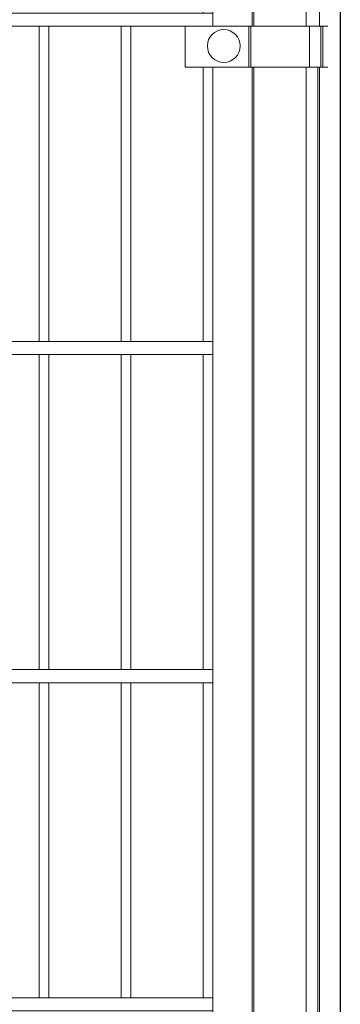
# Model space of a CAD drawing. Header units: inches. Extents: x 1156 to 71303, y -52654 to 51.
# Tile 55 of 217: x 61632 to 61651, y -51203 to -51143. Entities that reach past the tile are written whole.
import ezdxf

# ---------------------------------------------------------------- set-up
doc = ezdxf.new("R2010")
doc.units = ezdxf.units.IN
doc.header["$MEASUREMENT"] = 0
doc.layers.get('0').update_dxf_attribs({"lineweight": 0})
doc.layers.add('AW OGRODZENIA', color=253, linetype='Continuous')

msp = doc.modelspace()

# ---------------------------------------------------------------- linework, layer by layer
at = {"color": 16}
for p, q in [((61646.048, -51143.558), (61646.048, -51138.308)), ((61646.161, -51143.558), (61646.161, -51138.308)), ((61649.339, -51138.308), (61649.339, -51143.558)), ((61650.161, -51138.308), (61650.161, -51143.558)), ((61646.048, -51203.758), (61646.048, -51146.058)), ((61646.161, -51203.758), (61646.161, -51146.058)), ((61649.339, -51146.058), (61649.339, -51203.758)), ((61650.048, -51146.058), (61650.048, -51203.758)), ((61650.161, -51146.058), (61650.161, -51203.758))]:
    msp.add_line(p, q, dxfattribs=at)
at = {"linetype": 'Continuous', "ltscale": 25.4}
for p, q in [((61641.961, -51143.558), (61645.661, -51143.558)), ((61645.139, -51143.558), (61649.543, -51143.558)), ((61649.539, -51143.558), (61645.139, -51143.558)), ((61645.961, -51143.558), (61645.657, -51143.558)), ((61645.848, -51143.558), (61645.848, -51146.058)), ((61645.848, -51143.558), (61650.252, -51143.558)), ((61650.248, -51143.558), (61645.848, -51143.558)), ((61645.848, -51146.058), (61645.848, -51143.558)), ((61645.957, -51143.558), (61650.365, -51143.558)), ((61650.361, -51143.558), (61645.957, -51143.558)), ((61650.365, -51143.558), (61645.957, -51143.558)), ((61645.961, -51143.558), (61650.365, -51143.558)), ((61649.539, -51143.558), (61649.843, -51143.558)), ((61650.248, -51143.558), (61650.552, -51143.558)), ((61650.361, -51143.558), (61650.665, -51143.558)), ((61645.661, -51146.058), (61641.961, -51146.058)), ((61649.543, -51146.058), (61645.139, -51146.058)), ((61645.139, -51146.058), (61649.543, -51146.058)), ((61645.657, -51146.058), (61645.957, -51146.058)), ((61650.252, -51146.058), (61645.848, -51146.058)), ((61645.848, -51146.058), (61650.252, -51146.058)), ((61650.365, -51146.058), (61645.957, -51146.058)), ((61645.957, -51146.058), (61650.365, -51146.058)), ((61645.957, -51146.058), (61650.365, -51146.058)), ((61650.365, -51146.058), (61645.957, -51146.058)), ((61649.843, -51146.058), (61649.543, -51146.058)), ((61650.552, -51146.058), (61650.252, -51146.058)), ((61650.665, -51146.058), (61650.365, -51146.058))]:
    msp.add_line(p, q, dxfattribs=at)
for p, q in [((61641.961, -51143.558), (61641.961, -51146.058)), ((61645.961, -51146.058), (61645.961, -51143.558)), ((61649.539, -51146.058), (61649.539, -51143.558)), ((61650.248, -51146.058), (61650.248, -51143.558)), ((61650.361, -51146.058), (61650.361, -51143.558))]:
    msp.add_line(p, q)
for points in [[(61643.061, -51142.758), (61643.061, -51140.558), (61643.661, -51140.558), (61643.661, -51143.558)], [(61633.061, -51162.758), (61633.061, -51143.558)], [(61633.661, -51143.558), (61633.661, -51162.758)], [(61638.061, -51162.758), (61638.061, -51143.558)], [(61638.661, -51143.558), (61638.661, -51162.758)], [(61643.061, -51162.758), (61643.061, -51146.058)], [(61643.661, -51146.058), (61643.661, -51203.758)], [(61633.061, -51182.758), (61633.061, -51163.558)], [(61633.661, -51163.558), (61633.661, -51182.758)], [(61638.061, -51182.758), (61638.061, -51163.558)], [(61638.661, -51163.558), (61638.661, -51182.758)], [(61643.061, -51182.758), (61643.061, -51163.558)], [(61633.061, -51202.758), (61633.061, -51183.558)], [(61633.661, -51183.558), (61633.661, -51202.758)], [(61638.061, -51202.758), (61638.061, -51183.558)], [(61638.661, -51183.558), (61638.661, -51202.758)], [(61643.061, -51202.758), (61643.061, -51183.558)]]:
    msp.add_lwpolyline(points)
for points in [[(61643.661, -51143.558), (61393.061, -51143.558), (61393.061, -51142.758), (61643.661, -51142.758)], [(61643.661, -51163.558), (61393.061, -51163.558), (61393.061, -51162.758), (61643.661, -51162.758)], [(61643.661, -51183.558), (61393.061, -51183.558), (61393.061, -51182.758), (61643.661, -51182.758)], [(61643.661, -51203.558), (61393.061, -51203.558), (61393.061, -51202.758), (61643.661, -51202.758)]]:
    msp.add_lwpolyline(points, close=True)
msp.add_circle((61644.321, -51144.758), 1)
at = {"layer": 'AW OGRODZENIA', "color": 1}
msp.add_line((61651.425, -51134.802), (61651.425, -51288.308), dxfattribs=at)

doc.saveas('drawing.dxf')
